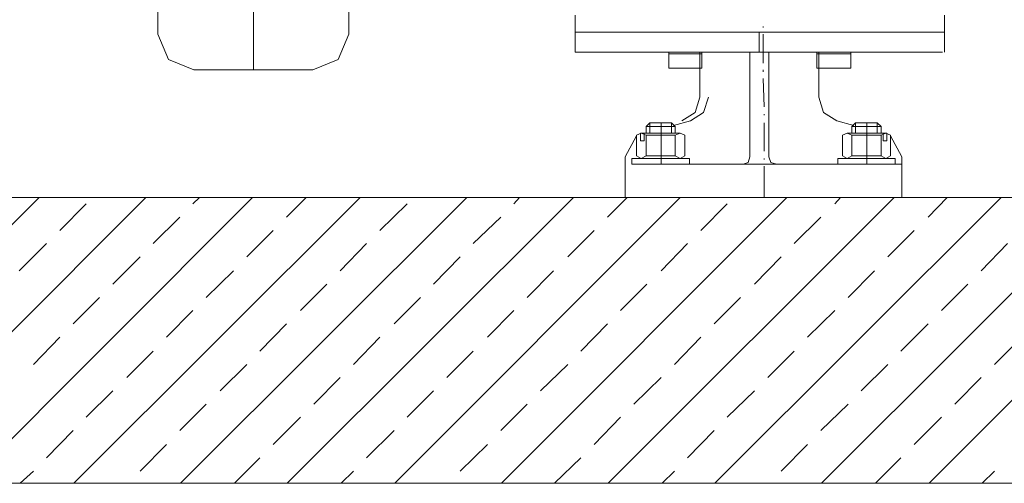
# Model space of a CAD drawing. Extents: x -23500 to 2637, y 21242 to 29547.
# Tile 5 of 121: x -11255 to -10738, y 22647 to 22890. Entities that reach past the tile are written whole.
import ezdxf

# ---------------------------------------------------------------- set-up
doc = ezdxf.new("R2010")
doc.units = 0
doc.header["$LTSCALE"] = 25
doc.layers.get('0').update_dxf_attribs({"linetype": 'CONTINUOUS', "lineweight": 13})

msp = doc.modelspace()

# ---------------------------------------------------------------- linework, layer by layer
at = {"color": 7, "lineweight": 9}
for points in [[(-11132.294, 23088.072), (-11132.294, 23088.072), (-11132.294, 22864.011), (-11132.294, 22864.011)], [(-11182.374, 22970.592), (-11182.374, 22970.592), (-11182.374, 22882.845), (-11182.374, 22882.845)], [(-11082.227, 22882.845), (-11082.227, 22882.845), (-11082.227, 22970.592), (-11082.227, 22970.592)], [(-10963.259, 22883.841), (-10963.259, 22883.841), (-10963.259, 22892.773), (-10963.259, 22892.773)], [(-10769.448, 22883.841), (-10769.448, 22883.841), (-10769.448, 22892.773), (-10769.448, 22892.773)], [(-10962.767, 22883.841), (-10962.767, 22883.841), (-10963.259, 22883.841), (-10963.259, 22883.841)], [(-10963.259, 22883.841), (-10963.259, 22883.841), (-10963.259, 22873.434), (-10963.259, 22873.434)], [(-10963.259, 22883.841), (-10963.259, 22883.841), (-10866.606, 22883.841), (-10866.606, 22883.841)], [(-10769.448, 22883.841), (-10769.448, 22883.841), (-10962.767, 22883.841), (-10962.767, 22883.841)], [(-10770.432, 22883.841), (-10770.432, 22883.841), (-10866.606, 22883.841), (-10866.606, 22883.841)], [(-10866.606, 22883.841), (-10866.606, 22883.841), (-10866.606, 22873.434), (-10866.606, 22873.434)], [(-10864.625, 22886.327), (-10864.625, 22886.327), (-10864.625, 22886.818), (-10864.625, 22886.818)], [(-10770.432, 22883.841), (-10770.432, 22883.841), (-10769.448, 22883.841), (-10769.448, 22883.841)], [(-10769.448, 22883.841), (-10769.448, 22883.841), (-10769.448, 22873.434), (-10769.448, 22873.434)], [(-10864.625, 22867.493), (-10864.625, 22867.493), (-10864.625, 22882.845), (-10864.625, 22882.845)], [(-10963.259, 22873.434), (-10963.259, 22873.434), (-10866.606, 22873.434), (-10866.606, 22873.434)], [(-10914.188, 22865.008), (-10914.188, 22865.008), (-10914.188, 22873.434), (-10914.188, 22873.434)], [(-10897.827, 22849.643), (-10897.827, 22849.643), (-10897.827, 22873.434), (-10897.827, 22873.434)], [(-10896.843, 22865.008), (-10896.843, 22865.008), (-10896.843, 22873.434), (-10896.843, 22873.434)], [(-10871.564, 22873.434), (-10871.564, 22873.434), (-10871.564, 22818.41), (-10871.564, 22818.41)], [(-10770.432, 22873.434), (-10770.432, 22873.434), (-10866.606, 22873.434), (-10866.606, 22873.434)], [(-10861.648, 22873.434), (-10861.648, 22873.434), (-10861.648, 22818.41), (-10861.648, 22818.41)], [(-10836.369, 22865.008), (-10836.369, 22865.008), (-10836.369, 22873.434), (-10836.369, 22873.434)], [(-10835.372, 22849.643), (-10835.372, 22849.643), (-10835.372, 22873.434), (-10835.372, 22873.434)], [(-10835.372, 22849.643), (-10835.372, 22849.643), (-10835.372, 22873.434), (-10835.372, 22873.434)], [(-10818.519, 22865.008), (-10818.519, 22865.008), (-10818.519, 22873.434), (-10818.519, 22873.434)], [(-10914.188, 22872.45), (-10914.188, 22872.45), (-10905.762, 22872.45), (-10905.762, 22872.45)], [(-10896.843, 22872.45), (-10896.843, 22872.45), (-10905.762, 22872.45), (-10905.762, 22872.45)], [(-10836.369, 22872.45), (-10836.369, 22872.45), (-10827.438, 22872.45), (-10827.438, 22872.45)], [(-10818.519, 22872.45), (-10818.519, 22872.45), (-10827.438, 22872.45), (-10827.438, 22872.45)], [(-11163.528, 22864.011), (-11163.528, 22864.011), (-11101.073, 22864.011), (-11101.073, 22864.011)], [(-10914.188, 22865.008), (-10914.188, 22865.008), (-10904.273, 22865.008), (-10904.273, 22865.008)], [(-10896.843, 22865.008), (-10896.843, 22865.008), (-10905.762, 22865.008), (-10905.762, 22865.008)], [(-10864.625, 22863.027), (-10864.625, 22863.027), (-10864.625, 22864.011), (-10864.625, 22864.011)], [(-10836.369, 22865.008), (-10836.369, 22865.008), (-10827.438, 22865.008), (-10827.438, 22865.008)], [(-10818.519, 22865.008), (-10818.519, 22865.008), (-10828.926, 22865.008), (-10828.926, 22865.008)], [(-10864.121, 22844.686), (-10864.121, 22844.686), (-10864.625, 22859.558), (-10864.625, 22859.558)], [(-10902.785, 22837.243), (-10902.785, 22837.243), (-10911.716, 22834.771), (-10911.716, 22834.771)], [(-10864.121, 22840.22), (-10864.121, 22840.22), (-10864.121, 22840.725), (-10864.121, 22840.725)], [(-10825.949, 22837.243), (-10825.949, 22837.243), (-10817.031, 22834.771), (-10817.031, 22834.771)], [(-10924.103, 22836.259), (-10924.103, 22836.259), (-10926.084, 22834.279), (-10926.084, 22834.279)], [(-10910.719, 22834.279), (-10910.719, 22834.279), (-10926.084, 22834.279), (-10926.084, 22834.279)], [(-10926.084, 22830.81), (-10926.084, 22830.81), (-10926.084, 22834.279), (-10926.084, 22834.279)], [(-10924.103, 22836.259), (-10924.103, 22836.259), (-10912.7, 22836.259), (-10912.7, 22836.259)], [(-10924.103, 22830.81), (-10924.103, 22830.81), (-10924.103, 22836.259), (-10924.103, 22836.259)], [(-10918.149, 22814.449), (-10918.149, 22814.449), (-10918.149, 22836.259), (-10918.149, 22836.259)], [(-10910.719, 22834.279), (-10910.719, 22834.279), (-10912.7, 22836.259), (-10912.7, 22836.259)], [(-10912.7, 22830.81), (-10912.7, 22830.81), (-10912.7, 22836.259), (-10912.7, 22836.259)], [(-10912.208, 22834.279), (-10912.208, 22834.279), (-10912.7, 22834.279), (-10912.7, 22834.279)], [(-10910.719, 22830.81), (-10910.719, 22830.81), (-10910.719, 22834.279), (-10910.719, 22834.279)], [(-10864.121, 22821.387), (-10864.121, 22821.387), (-10864.121, 22836.259), (-10864.121, 22836.259)], [(-10818.027, 22834.279), (-10818.027, 22834.279), (-10816.034, 22836.259), (-10816.034, 22836.259)], [(-10818.027, 22834.279), (-10818.027, 22834.279), (-10802.65, 22834.279), (-10802.65, 22834.279)], [(-10818.027, 22830.81), (-10818.027, 22830.81), (-10818.027, 22834.279), (-10818.027, 22834.279)], [(-10816.539, 22834.279), (-10816.539, 22834.279), (-10816.034, 22834.279), (-10816.034, 22834.279)], [(-10804.643, 22836.259), (-10804.643, 22836.259), (-10816.034, 22836.259), (-10816.034, 22836.259)], [(-10816.034, 22830.81), (-10816.034, 22830.81), (-10816.034, 22836.259), (-10816.034, 22836.259)], [(-10810.093, 22814.449), (-10810.093, 22814.449), (-10810.093, 22836.259), (-10810.093, 22836.259)], [(-10804.643, 22830.81), (-10804.643, 22830.81), (-10804.643, 22836.259), (-10804.643, 22836.259)], [(-10804.643, 22836.259), (-10804.643, 22836.259), (-10802.65, 22834.279), (-10802.65, 22834.279)], [(-10802.65, 22830.81), (-10802.65, 22830.81), (-10802.65, 22834.279), (-10802.65, 22834.279)], [(-10931.041, 22829.321), (-10931.041, 22829.321), (-10936.995, 22818.41), (-10936.995, 22818.41)], [(-10931.041, 22818.914), (-10931.041, 22818.914), (-10931.041, 22829.813), (-10931.041, 22829.813)], [(-10928.569, 22830.81), (-10928.569, 22830.81), (-10918.149, 22830.81), (-10918.149, 22830.81)], [(-10926.084, 22818.914), (-10926.084, 22818.914), (-10926.084, 22829.813), (-10926.084, 22829.813)], [(-10910.719, 22829.813), (-10910.719, 22829.813), (-10926.084, 22829.813), (-10926.084, 22829.813)], [(-10908.247, 22830.81), (-10908.247, 22830.81), (-10918.149, 22830.81), (-10918.149, 22830.81)], [(-10910.719, 22818.914), (-10910.719, 22818.914), (-10910.719, 22829.813), (-10910.719, 22829.813)], [(-10905.762, 22818.914), (-10905.762, 22818.914), (-10905.762, 22829.813), (-10905.762, 22829.813)], [(-10822.972, 22818.914), (-10822.972, 22818.914), (-10822.972, 22829.813), (-10822.972, 22829.813)], [(-10820.5, 22830.81), (-10820.5, 22830.81), (-10810.093, 22830.81), (-10810.093, 22830.81)], [(-10818.027, 22818.914), (-10818.027, 22818.914), (-10818.027, 22829.813), (-10818.027, 22829.813)], [(-10802.65, 22829.813), (-10802.65, 22829.813), (-10818.027, 22829.813), (-10818.027, 22829.813)], [(-10800.178, 22830.81), (-10800.178, 22830.81), (-10810.093, 22830.81), (-10810.093, 22830.81)], [(-10802.65, 22818.914), (-10802.65, 22818.914), (-10802.65, 22829.813), (-10802.65, 22829.813)], [(-10797.705, 22818.914), (-10797.705, 22818.914), (-10797.705, 22829.813), (-10797.705, 22829.813)], [(-10791.751, 22818.41), (-10791.751, 22818.41), (-10797.705, 22829.321), (-10797.705, 22829.321)], [(-10936.995, 22818.41), (-10936.995, 22818.41), (-10936.995, 22797.091), (-10936.995, 22797.091)], [(-10926.084, 22818.914), (-10926.084, 22818.914), (-10910.719, 22818.914), (-10910.719, 22818.914)], [(-10864.121, 22816.921), (-10864.121, 22816.921), (-10864.121, 22817.426), (-10864.121, 22817.426)], [(-10818.027, 22818.914), (-10818.027, 22818.914), (-10802.65, 22818.914), (-10802.65, 22818.914)], [(-10791.751, 22818.41), (-10791.751, 22818.41), (-10791.751, 22797.091), (-10791.751, 22797.091)], [(-10791.751, 22814.449), (-10791.751, 22814.449), (-10924.595, 22814.449), (-10924.595, 22814.449)], [(-10864.121, 22797.091), (-10864.121, 22797.091), (-10864.121, 22813.452), (-10864.121, 22813.452)], [(-11395.031, 22646.902), (-11395.031, 22646.902), (-11244.829, 22797.091), (-11244.829, 22797.091)], [(-11338.518, 22646.902), (-11338.518, 22646.902), (-11188.808, 22797.091), (-11188.808, 22797.091)], [(-11282.496, 22646.902), (-11282.496, 22646.902), (-11132.799, 22797.091), (-11132.799, 22797.091)], [(-11226.487, 22646.902), (-11226.487, 22646.902), (-11076.286, 22797.091), (-11076.286, 22797.091)], [(-11170.466, 22646.902), (-11170.466, 22646.902), (-11020.277, 22797.091), (-11020.277, 22797.091)], [(-11164.02, 22793.622), (-11164.02, 22793.622), (-11160.551, 22797.091), (-11160.551, 22797.091)], [(-11114.949, 22786.697), (-11114.949, 22786.697), (-11104.542, 22797.091), (-11104.542, 22797.091)], [(-11114.457, 22646.902), (-11114.457, 22646.902), (-10964.255, 22797.091), (-10964.255, 22797.091)], [(-11057.944, 22646.902), (-11057.944, 22646.902), (-10908.247, 22797.091), (-10908.247, 22797.091)], [(-11001.935, 22646.902), (-11001.935, 22646.902), (-10852.225, 22797.091), (-10852.225, 22797.091)], [(-10995.489, 22793.622), (-10995.489, 22793.622), (-10992.512, 22797.091), (-10992.512, 22797.091)], [(-10946.418, 22786.697), (-10946.418, 22786.697), (-10935.999, 22797.091), (-10935.999, 22797.091)], [(-10945.914, 22646.902), (-10945.914, 22646.902), (-10795.725, 22797.091), (-10795.725, 22797.091)], [(-10791.751, 22797.091), (-10791.751, 22797.091), (-10941.448, 22797.091), (-10941.448, 22797.091)], [(-10889.892, 22646.902), (-10889.892, 22646.902), (-10739.703, 22797.091), (-10739.703, 22797.091)], [(-10833.884, 22646.902), (-10833.884, 22646.902), (-10683.682, 22797.091), (-10683.682, 22797.091)], [(-10826.946, 22793.622), (-10826.946, 22793.622), (-10823.969, 22797.091), (-10823.969, 22797.091)], [(-10777.875, 22786.697), (-10777.875, 22786.697), (-10767.96, 22797.091), (-10767.96, 22797.091)], [(-10777.37, 22646.902), (-10777.37, 22646.902), (-10627.673, 22797.091), (-10627.673, 22797.091)], [(-11233.917, 22779.746), (-11233.917, 22779.746), (-11220.041, 22793.622), (-11220.041, 22793.622)], [(-11065.879, 22779.746), (-11065.879, 22779.746), (-11051.498, 22793.622), (-11051.498, 22793.622)], [(-10897.335, 22779.746), (-10897.335, 22779.746), (-10883.459, 22793.622), (-10883.459, 22793.622)], [(-11184.847, 22772.808), (-11184.847, 22772.808), (-11170.971, 22786.697), (-11170.971, 22786.697)], [(-11016.808, 22772.808), (-11016.808, 22772.808), (-11002.427, 22786.697), (-11002.427, 22786.697)], [(-10848.264, 22772.808), (-10848.264, 22772.808), (-10834.376, 22786.697), (-10834.376, 22786.697)], [(-11135.763, 22765.87), (-11135.763, 22765.87), (-11121.887, 22779.746), (-11121.887, 22779.746)], [(-10967.233, 22765.87), (-10967.233, 22765.87), (-10953.356, 22779.746), (-10953.356, 22779.746)], [(-10799.194, 22765.87), (-10799.194, 22765.87), (-10785.305, 22779.746), (-10785.305, 22779.746)], [(-11255.236, 22758.427), (-11255.236, 22758.427), (-11240.855, 22772.808), (-11240.855, 22772.808)], [(-11086.693, 22758.427), (-11086.693, 22758.427), (-11072.817, 22772.808), (-11072.817, 22772.808)], [(-10918.149, 22758.427), (-10918.149, 22758.427), (-10904.273, 22772.808), (-10904.273, 22772.808)], [(-10750.11, 22758.427), (-10750.11, 22758.427), (-10736.234, 22772.808), (-10736.234, 22772.808)], [(-11206.153, 22751.489), (-11206.153, 22751.489), (-11191.785, 22765.87), (-11191.785, 22765.87)], [(-11037.622, 22751.489), (-11037.622, 22751.489), (-11023.746, 22765.87), (-11023.746, 22765.87)], [(-10869.078, 22751.489), (-10869.078, 22751.489), (-10855.202, 22765.87), (-10855.202, 22765.87)], [(-11157.082, 22744.551), (-11157.082, 22744.551), (-11142.714, 22758.427), (-11142.714, 22758.427)], [(-10988.539, 22744.551), (-10988.539, 22744.551), (-10974.663, 22758.427), (-10974.663, 22758.427)], [(-10820.008, 22744.551), (-10820.008, 22744.551), (-10806.119, 22758.427), (-10806.119, 22758.427)], [(-11107.519, 22737.613), (-11107.519, 22737.613), (-11093.631, 22751.489), (-11093.631, 22751.489)], [(-10939.468, 22737.613), (-10939.468, 22737.613), (-10925.592, 22751.489), (-10925.592, 22751.489)], [(-10770.937, 22737.613), (-10770.937, 22737.613), (-10757.048, 22751.489), (-10757.048, 22751.489)], [(-11226.979, 22730.675), (-11226.979, 22730.675), (-11213.103, 22744.551), (-11213.103, 22744.551)], [(-11058.436, 22730.675), (-11058.436, 22730.675), (-11044.56, 22744.551), (-11044.56, 22744.551)], [(-10890.397, 22730.675), (-10890.397, 22730.675), (-10876.521, 22744.551), (-10876.521, 22744.551)], [(-11177.909, 22723.737), (-11177.909, 22723.737), (-11164.02, 22737.613), (-11164.02, 22737.613)], [(-11009.365, 22723.737), (-11009.365, 22723.737), (-10995.489, 22737.613), (-10995.489, 22737.613)], [(-10841.326, 22723.737), (-10841.326, 22723.737), (-10826.946, 22737.613), (-10826.946, 22737.613)], [(-11128.825, 22716.295), (-11128.825, 22716.295), (-11114.949, 22730.675), (-11114.949, 22730.675)], [(-10960.282, 22716.295), (-10960.282, 22716.295), (-10946.418, 22730.675), (-10946.418, 22730.675)], [(-10792.243, 22716.295), (-10792.243, 22716.295), (-10777.875, 22730.675), (-10777.875, 22730.675)], [(-11247.793, 22709.357), (-11247.793, 22709.357), (-11233.917, 22723.737), (-11233.917, 22723.737)], [(-11079.755, 22709.357), (-11079.755, 22709.357), (-11065.879, 22723.737), (-11065.879, 22723.737)], [(-10911.211, 22709.357), (-10911.211, 22709.357), (-10897.335, 22723.737), (-10897.335, 22723.737)], [(-10743.172, 22709.357), (-10743.172, 22709.357), (-10728.792, 22723.737), (-10728.792, 22723.737)], [(-11198.723, 22702.419), (-11198.723, 22702.419), (-11184.847, 22716.295), (-11184.847, 22716.295)], [(-11030.684, 22702.419), (-11030.684, 22702.419), (-11016.808, 22716.295), (-11016.808, 22716.295)], [(-10862.14, 22702.419), (-10862.14, 22702.419), (-10848.264, 22716.295), (-10848.264, 22716.295)], [(-11149.652, 22695.48), (-11149.652, 22695.48), (-11135.763, 22709.357), (-11135.763, 22709.357)], [(-10981.601, 22695.48), (-10981.601, 22695.48), (-10967.233, 22709.357), (-10967.233, 22709.357)], [(-10813.07, 22695.48), (-10813.07, 22695.48), (-10799.194, 22709.357), (-10799.194, 22709.357)], [(-11100.581, 22688.542), (-11100.581, 22688.542), (-11086.693, 22702.419), (-11086.693, 22702.419)], [(-10932.53, 22688.542), (-10932.53, 22688.542), (-10918.149, 22702.419), (-10918.149, 22702.419)], [(-10763.986, 22688.542), (-10763.986, 22688.542), (-10750.11, 22702.419), (-10750.11, 22702.419)], [(-11220.041, 22681.604), (-11220.041, 22681.604), (-11206.153, 22695.48), (-11206.153, 22695.48)], [(-11051.498, 22681.604), (-11051.498, 22681.604), (-11037.622, 22695.48), (-11037.622, 22695.48)], [(-10883.459, 22681.604), (-10883.459, 22681.604), (-10869.078, 22695.48), (-10869.078, 22695.48)], [(-11170.971, 22674.654), (-11170.971, 22674.654), (-11157.082, 22688.542), (-11157.082, 22688.542)], [(-11002.427, 22674.654), (-11002.427, 22674.654), (-10988.539, 22688.542), (-10988.539, 22688.542)], [(-10834.376, 22674.654), (-10834.376, 22674.654), (-10820.008, 22688.542), (-10820.008, 22688.542)], [(-11121.887, 22667.224), (-11121.887, 22667.224), (-11107.519, 22681.604), (-11107.519, 22681.604)], [(-10953.356, 22667.224), (-10953.356, 22667.224), (-10939.468, 22681.604), (-10939.468, 22681.604)], [(-10785.305, 22667.224), (-10785.305, 22667.224), (-10770.937, 22681.604), (-10770.937, 22681.604)], [(-11240.855, 22660.286), (-11240.855, 22660.286), (-11226.979, 22674.654), (-11226.979, 22674.654)], [(-11072.817, 22660.286), (-11072.817, 22660.286), (-11058.436, 22674.654), (-11058.436, 22674.654)], [(-10904.273, 22660.286), (-10904.273, 22660.286), (-10890.397, 22674.654), (-10890.397, 22674.654)], [(-11191.785, 22653.348), (-11191.785, 22653.348), (-11177.909, 22667.224), (-11177.909, 22667.224)], [(-11023.746, 22653.348), (-11023.746, 22653.348), (-11009.365, 22667.224), (-11009.365, 22667.224)], [(-10855.202, 22653.348), (-10855.202, 22653.348), (-10841.326, 22667.224), (-10841.326, 22667.224)], [(-11142.209, 22646.902), (-11142.209, 22646.902), (-11128.825, 22660.286), (-11128.825, 22660.286)], [(-10974.171, 22646.902), (-10974.171, 22646.902), (-10960.282, 22660.286), (-10960.282, 22660.286)], [(-10805.627, 22646.902), (-10805.627, 22646.902), (-10792.243, 22660.286), (-10792.243, 22660.286)], [(-11254.744, 22646.902), (-11254.744, 22646.902), (-11247.793, 22653.348), (-11247.793, 22653.348)], [(-11086.201, 22646.902), (-11086.201, 22646.902), (-11079.755, 22653.348), (-11079.755, 22653.348)], [(-10917.657, 22646.902), (-10917.657, 22646.902), (-10911.211, 22653.348), (-10911.211, 22653.348)], [(-10749.618, 22646.902), (-10749.618, 22646.902), (-10743.172, 22653.348), (-10743.172, 22653.348)]]:
    msp.add_open_spline(points, degree=3, dxfattribs=at)
for points, knots in [([(-11182.374, 22882.845), (-11182.374, 22882.845), (-11176.912, 22869.473), (-11176.912, 22869.473), (-11176.912, 22869.473), (-11163.528, 22864.011), (-11163.528, 22864.011)], [0, 0, 0, 0, 1, 1, 1, 2, 2, 2, 2]), ([(-11101.073, 22864.011), (-11101.073, 22864.011), (-11087.689, 22869.473), (-11087.689, 22869.473), (-11087.689, 22869.473), (-11082.227, 22882.845), (-11082.227, 22882.845)], [0, 0, 0, 0, 1, 1, 1, 2, 2, 2, 2]), ([(-10907.25, 22837.243), (-10907.25, 22837.243), (-10900.312, 22841.709), (-10900.312, 22841.709), (-10900.312, 22841.709), (-10897.827, 22849.643), (-10897.827, 22849.643)], [0, 0, 0, 0, 1, 1, 1, 2, 2, 2, 2]), ([(-10902.785, 22837.243), (-10902.785, 22837.243), (-10895.847, 22841.709), (-10895.847, 22841.709), (-10895.847, 22841.709), (-10893.362, 22849.643), (-10893.362, 22849.643)], [0, 0, 0, 0, 1, 1, 1, 2, 2, 2, 2]), ([(-10835.372, 22849.643), (-10835.372, 22849.643), (-10832.887, 22841.709), (-10832.887, 22841.709), (-10832.887, 22841.709), (-10825.949, 22837.243), (-10825.949, 22837.243)], [0, 0, 0, 0, 1, 1, 1, 2, 2, 2, 2]), ([(-10926.084, 22829.813), (-10926.084, 22829.813), (-10928.569, 22830.81), (-10928.569, 22830.81), (-10928.569, 22830.81), (-10931.041, 22829.813), (-10931.041, 22829.813)], [0, 0, 0, 0, 1, 1, 1, 2, 2, 2, 2]), ([(-10927.08, 22826.836), (-10927.08, 22826.836), (-10929.061, 22826.836), (-10929.061, 22826.836), (-10929.061, 22826.836), (-10929.061, 22830.801), (-10929.061, 22830.801), (-10929.061, 22830.801), (-10927.08, 22830.801), (-10927.08, 22830.801), (-10927.08, 22830.801), (-10927.08, 22826.836), (-10927.08, 22826.836)], [0, 0, 0, 0, 1, 1, 1, 2, 2, 2, 3, 3, 3, 4, 4, 4, 4]), ([(-10905.762, 22829.813), (-10905.762, 22829.813), (-10908.247, 22830.81), (-10908.247, 22830.81), (-10908.247, 22830.81), (-10910.719, 22829.813), (-10910.719, 22829.813)], [0, 0, 0, 0, 1, 1, 1, 2, 2, 2, 2]), ([(-10818.027, 22829.813), (-10818.027, 22829.813), (-10820.5, 22830.81), (-10820.5, 22830.81), (-10820.5, 22830.81), (-10822.972, 22829.813), (-10822.972, 22829.813)], [0, 0, 0, 0, 1, 1, 1, 2, 2, 2, 2]), ([(-10797.705, 22829.813), (-10797.705, 22829.813), (-10800.178, 22830.81), (-10800.178, 22830.81), (-10800.178, 22830.81), (-10802.65, 22829.813), (-10802.65, 22829.813)], [0, 0, 0, 0, 1, 1, 1, 2, 2, 2, 2]), ([(-10801.666, 22826.836), (-10801.666, 22826.836), (-10799.686, 22826.836), (-10799.686, 22826.836), (-10799.686, 22826.836), (-10799.686, 22830.801), (-10799.686, 22830.801), (-10799.686, 22830.801), (-10801.666, 22830.801), (-10801.666, 22830.801), (-10801.666, 22830.801), (-10801.666, 22826.836), (-10801.666, 22826.836)], [0, 0, 0, 0, 1, 1, 1, 2, 2, 2, 3, 3, 3, 4, 4, 4, 4]), ([(-10903.277, 22817.426), (-10903.277, 22817.426), (-10933.516, 22817.426), (-10933.516, 22817.426), (-10933.516, 22817.426), (-10933.516, 22814.451), (-10933.516, 22814.451), (-10933.516, 22814.451), (-10903.277, 22814.451), (-10903.277, 22814.451), (-10903.277, 22814.451), (-10903.277, 22817.426), (-10903.277, 22817.426)], [0, 0, 0, 0, 1, 1, 1, 2, 2, 2, 3, 3, 3, 4, 4, 4, 4]), ([(-10931.041, 22818.914), (-10931.041, 22818.914), (-10928.569, 22817.426), (-10928.569, 22817.426), (-10928.569, 22817.426), (-10926.084, 22818.914), (-10926.084, 22818.914)], [0, 0, 0, 0, 1, 1, 1, 2, 2, 2, 2]), ([(-10910.719, 22818.914), (-10910.719, 22818.914), (-10908.247, 22817.426), (-10908.247, 22817.426), (-10908.247, 22817.426), (-10905.762, 22818.914), (-10905.762, 22818.914)], [0, 0, 0, 0, 1, 1, 1, 2, 2, 2, 2]), ([(-10875.033, 22814.449), (-10875.033, 22814.449), (-10872.547, 22815.433), (-10872.547, 22815.433), (-10872.547, 22815.433), (-10871.564, 22818.41), (-10871.564, 22818.41)], [0, 0, 0, 0, 1, 1, 1, 2, 2, 2, 2]), ([(-10861.648, 22818.41), (-10861.648, 22818.41), (-10860.652, 22815.433), (-10860.652, 22815.433), (-10860.652, 22815.433), (-10857.675, 22814.449), (-10857.675, 22814.449)], [0, 0, 0, 0, 1, 1, 1, 2, 2, 2, 2]), ([(-10825.457, 22817.426), (-10825.457, 22817.426), (-10795.22, 22817.426), (-10795.22, 22817.426), (-10795.22, 22817.426), (-10795.22, 22814.451), (-10795.22, 22814.451), (-10795.22, 22814.451), (-10825.457, 22814.451), (-10825.457, 22814.451), (-10825.457, 22814.451), (-10825.457, 22817.426), (-10825.457, 22817.426)], [0, 0, 0, 0, 1, 1, 1, 2, 2, 2, 3, 3, 3, 4, 4, 4, 4]), ([(-10822.972, 22818.914), (-10822.972, 22818.914), (-10820.5, 22817.426), (-10820.5, 22817.426), (-10820.5, 22817.426), (-10818.027, 22818.914), (-10818.027, 22818.914)], [0, 0, 0, 0, 1, 1, 1, 2, 2, 2, 2]), ([(-10802.65, 22818.914), (-10802.65, 22818.914), (-10800.178, 22817.426), (-10800.178, 22817.426), (-10800.178, 22817.426), (-10797.705, 22818.914), (-10797.705, 22818.914)], [0, 0, 0, 0, 1, 1, 1, 2, 2, 2, 2]), ([(-11510.025, 22797.091), (-11510.025, 22797.091), (-9835.528, 22797.091), (-9835.528, 22797.091), (-9835.528, 22797.091), (-9835.528, 22646.889), (-9835.528, 22646.889), (-9835.528, 22646.889), (-11510.025, 22646.889), (-11510.025, 22646.889), (-11510.025, 22646.889), (-11510.025, 22797.091), (-11510.025, 22797.091)], [0, 0, 0, 0, 1, 1, 1, 2, 2, 2, 3, 3, 3, 4, 4, 4, 4])]:
    msp.add_open_spline(points, degree=3, knots=knots, dxfattribs=at)

doc.saveas('drawing.dxf')
